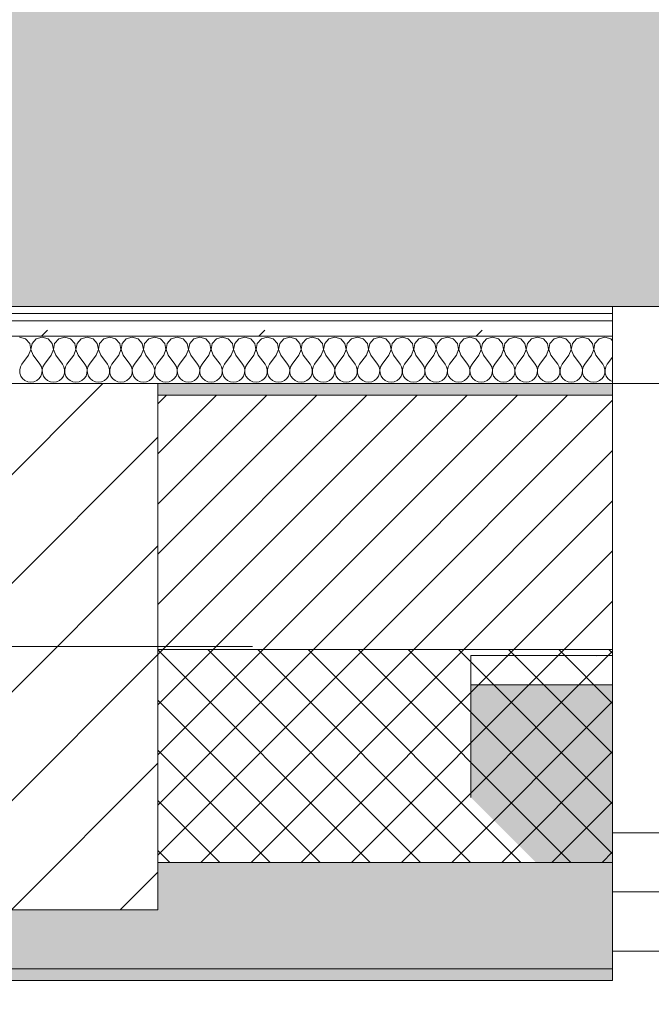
# Model space of a CAD drawing. Header units: millimetres. Extents: x -30280 to 19093, y -19284 to 4746.
# Tile 60 of 132: x -18638 to -18104, y -1719 to -886. Entities that reach past the tile are written whole.
import ezdxf

# ---------------------------------------------------------------- set-up
doc = ezdxf.new("R2010")
doc.units = ezdxf.units.MM
doc.header["$MEASUREMENT"] = 0
doc.linetypes.add('Wipeout_Contour', pattern=[1000, 0, -1000])
for name, color, linetype in [('10_ESTR_Pilars', 7, 'Continuous'), ('12_FAÇ_Façana', 7, 'Continuous'), ('Nuevo_07_CR_Cel Ras pladur', 7, 'Continuous'), ('Nuevo_08_E_Envans secs', 7, 'Continuous'), ('Ventanas Archicad', 7, 'Continuous')]:
    doc.layers.add(name, color=color, linetype=linetype)
for name, color, linetype, lineweight in [('10_ESTR_Pilars_Pluma_Nº__20', 1, 'Continuous', 5), ('10_ESTR_Pilars_Pluma_Nº__28', 7, 'Continuous', 20), ('10_ESTR_Pilars_Pluma_Nº__42', 8, 'Continuous', 25), ('12_FAÇ_Façana_Pluma_Nº__1', 7, 'Continuous', 5), ('12_FAÇ_Façana_Pluma_Nº__2', 8, 'Continuous', 5), ('12_FAÇ_Façana_Pluma_Nº__7', 7, 'Continuous', 5), ('Nuevo_08_E_Envans secs_Pluma_Nº__1', 7, 'Continuous', 5), ('Ventanas Archicad_Pluma_Nº__1', 7, 'Continuous', 5), ('Ventanas Archicad_Pluma_Nº__7', 7, 'Continuous', 5)]:
    doc.layers.add(name, color=color, linetype=linetype, lineweight=lineweight)
for name, color, linetype, lineweight, true_color in [('12_FAÇ_Façana_Pluma_Nº__102', 7, 'Continuous', 5, 0xcccccc), ('12_FAÇ_Façana_Pluma_Nº__174', 7, 'Continuous', 13, 0xe4ad2c), ('12_FAÇ_Façana_Pluma_Nº__176', 7, 'Continuous', 15, 0x93a0c6), ('Nuevo_07_CR_Cel Ras pladur_Pluma_Nº__102', 7, 'Continuous', 5, 0xcccccc), ('Nuevo_08_E_Envans secs_Pluma_Nº__102', 7, 'Continuous', 5, 0xcccccc), ('Nuevo_08_E_Envans secs_Pluma_Nº__171', 171, 'Continuous', 13, 0xaaaaff), ('Nuevo_08_E_Envans secs_Pluma_Nº__177', 7, 'Continuous', 15, 0xf7e046)]:
    doc.layers.add(name, color=color, linetype=linetype, lineweight=lineweight, true_color=true_color)
pattern_1 = [(45, (0, 0), (-183.8478, 183.8478), [195, -65]), (45, (7e-14, 183.85), (-183.8478, 183.8478), [195, -65])]

# ---------------------------------------------------------------- blocks, each defined once
blk = doc.blocks.new('Muro_13_1', base_point=(-19033.93, -1193.98))
at = {"layer": '12_FAÇ_Façana_Pluma_Nº__102', "linetype": 'Continuous', "lineweight": 0, "true_color": 0xe5e5e5}
for points in [[(-19033.93, -1688.98), (-18136.43, -1688.98), (-18136.43, -1598.98), (-18521.11, -1598.98), (-18521.11, -1638.98), (-19033.93, -1638.98)], [(-19033.93, -1698.98), (-18136.43, -1698.98), (-18136.43, -1688.98), (-19033.93, -1688.98)]]:
    blk.add_hatch(color=254, dxfattribs=at).paths.add_polyline_path(points)
at = {"layer": '12_FAÇ_Façana_Pluma_Nº__174', "linetype": 'Continuous', "lineweight": 13, "true_color": 0xe4ad2c}
h = blk.add_hatch(dxfattribs=at)
h.set_pattern_fill('SATE_Aislamiento_0001', color=42, style=0, pattern_type=2)
h.set_pattern_definition([(45, (0, 0), (-21.213203, 21.213203), []), (135, (0, 0), (21.213203, 21.213203), [])])
h.paths.add_polyline_path([(-18136.43, -1418.98), (-18521.11, -1418.98), (-18521.11, -1598.98), (-18136.43, -1598.98)])
at = {"layer": '12_FAÇ_Façana_Pluma_Nº__176', "linetype": 'Continuous', "lineweight": 0, "true_color": 0x495063}
blk.add_hatch(color=251, dxfattribs=at).paths.add_polyline_path([(-18521.11, -1193.98), (-18521.11, -1203.98), (-18136.43, -1203.98), (-18136.43, -1193.98)])
at = {"layer": '12_FAÇ_Façana_Pluma_Nº__2', "linetype": 'Continuous', "lineweight": 5}
h = blk.add_hatch(dxfattribs=at)
h.set_pattern_fill('Ceramic_0001', color=8, style=0, pattern_type=2)
h.set_pattern_definition([(45, (0, 0), (-21.213203, 21.213203), [])])
h.paths.add_polyline_path([(-18136.43, -1203.98), (-18521.11, -1203.98), (-18521.11, -1418.98), (-18136.43, -1418.98)])
at = {"layer": '12_FAÇ_Façana_Pluma_Nº__7', "color": 7, "linetype": 'Continuous', "lineweight": 5}
for p, q in [((-18136.43, -1203.98), (-18521.11, -1203.98)), ((-18521.11, -1418.98), (-18136.43, -1418.98)), ((-18521.11, -1598.98), (-18136.43, -1598.98)), ((-19033.93, -1688.98), (-18136.43, -1688.98))]:
    blk.add_line(p, q, dxfattribs=at)
at = {"layer": '12_FAÇ_Façana_Pluma_Nº__7', "color": 7, "linetype": 'Continuous', "lineweight": 5, "flags": 128}
for points in [[(-18136.43, -1193.98), (-18521.11, -1193.98)], [(-18136.43, -1423.98), (-18136.43, -1418.98)], [(-18136.43, -1598.98), (-18136.43, -1543.98)], [(-19033.93, -1638.98), (-19033.93, -1698.98)], [(-18136.43, -1698.98), (-18136.43, -1663.98)], [(-19033.93, -1698.98), (-18136.43, -1698.98)]]:
    blk.add_lwpolyline(points, dxfattribs=at)
blk = doc.blocks.new('Ventana Vertical Multi-Faja 27_5')
at = {"layer": 'Ventanas Archicad_Pluma_Nº__1', "color": 7, "linetype": 'Continuous', "lineweight": 5}
for p, q in [((-600, 50), (600, 50)), ((550, 0), (600, 0)), ((600, -50), (550, -50)), ((600, -200), (600, -175)), ((-600, -430), (600, -430))]:
    blk.add_line(p, q, dxfattribs=at)
at = {"layer": 'Ventanas Archicad_Pluma_Nº__7', "color": 7, "linetype": 'Continuous', "lineweight": 5}
for p, q in [((600, 50), (600, 40)), ((600, 40), (600, 0)), ((600, 40), (600, 0)), ((600, 0), (600, -50)), ((600, 0), (600, -50)), ((600, 0), (600, -50)), ((600, 0), (600, -50)), ((600, -50), (600, -80)), ((600, -50), (600, -80)), ((600, -80), (600, -175)), ((600, -80), (600, -175)), ((600, -200), (600, -420)), ((600, -420), (600, -430))]:
    blk.add_line(p, q, dxfattribs=at)
blk = doc.blocks.new('Muro_15_1', base_point=(-18136.43, -1193.98))
at = {"layer": '12_FAÇ_Façana', "linetype": 'Continuous', "lineweight": 0, "true_color": 0x000000}
h = blk.add_hatch(dxfattribs=at)
h.set_pattern_fill('Yeso_0001', color=18, style=0, pattern_type=2)
h.set_pattern_definition([(0, (0, 0), (0, 75), [0, -75])])
h.paths.add_polyline_path([(-18136.43, -1423.98), (-18256.43, -1423.98), (-18256.43, -1448.98), (-18136.43, -1448.98)])
at = {"layer": '12_FAÇ_Façana_Pluma_Nº__102', "linetype": 'Continuous', "lineweight": 0, "true_color": 0xe5e5e5}
blk.add_hatch(color=254, dxfattribs=at).paths.add_polyline_path([(-18256.43, -1543.98), (-18136.43, -1663.98), (-18136.43, -1448.98), (-18256.43, -1448.98)])
at = {"layer": '12_FAÇ_Façana_Pluma_Nº__1', "color": 7, "linetype": 'Continuous', "lineweight": 5}
for p, q in [((-18256.43, -1423.98), (-18136.43, -1423.98)), ((-18256.43, -1448.98), (-18256.43, -1423.98)), ((-18136.43, -1423.98), (-18136.43, -1448.98)), ((-18136.43, -1448.98), (-18256.43, -1448.98))]:
    blk.add_line(p, q, dxfattribs=at)
at = {"layer": '12_FAÇ_Façana_Pluma_Nº__7', "color": 7, "linetype": 'Continuous', "lineweight": 5}
for p, q in [((-18136.43, -1203.98), (-18136.43, -1193.98)), ((-18136.43, -1423.98), (-18136.43, -1203.98)), ((-18256.43, -1543.98), (-18256.43, -1448.98)), ((-18136.43, -1543.98), (-18136.43, -1448.98)), ((-18136.43, -1543.98), (-18136.43, -1448.98)), ((-18136.43, -1573.98), (-18136.43, -1543.98)), ((-18136.43, -1573.98), (-18136.43, -1543.98)), ((-18136.43, -1623.98), (-18136.43, -1573.98)), ((-18136.43, -1623.98), (-18136.43, -1573.98)), ((-18136.43, -1663.98), (-18136.43, -1623.98)), ((-18136.43, -1663.98), (-18136.43, -1623.98)), ((-18136.43, -1673.98), (-18136.43, -1663.98))]:
    blk.add_line(p, q, dxfattribs=at)
at = {"layer": 'Ventanas Archicad', "color": 253, "linetype": 'Continuous', "lineweight": 5, "true_color": 0xa4a4a6, "zscale": 1000, "rotation": 180}
blk.add_blockref('Ventana Vertical Multi-Faja 27_5', (-17536.43, -1623.98), dxfattribs=at)
blk = doc.blocks.new('*X750')
at = {"layer": 'Nuevo_08_E_Envans secs_Pluma_Nº__102', "color": 254, "linetype": 'Continuous', "lineweight": 5, "true_color": 0xcccccc}
for p, q in [((-18633.09, -1156.35), (-18638.1, -1154.93)), ((-18629.58, -1160.19), (-18633.09, -1156.35)), ((-18624.05, -1156.35), (-18627.57, -1160.19)), ((-18619.05, -1154.93), (-18624.05, -1156.35)), ((-18614.04, -1156.35), (-18619.05, -1154.93)), ((-18610.53, -1160.19), (-18614.04, -1156.35)), ((-18605.01, -1156.35), (-18608.52, -1160.19)), ((-18600, -1154.93), (-18605.01, -1156.35)), ((-18594.99, -1156.35), (-18600, -1154.93)), ((-18591.48, -1160.19), (-18594.99, -1156.35)), ((-18585.96, -1156.35), (-18589.47, -1160.19)), ((-18580.95, -1154.93), (-18585.96, -1156.35)), ((-18575.95, -1156.35), (-18580.95, -1154.93)), ((-18572.43, -1160.19), (-18575.95, -1156.35)), ((-18566.91, -1156.35), (-18570.42, -1160.19)), ((-18561.9, -1154.93), (-18566.91, -1156.35)), ((-18556.9, -1156.35), (-18561.9, -1154.93)), ((-18553.39, -1160.19), (-18556.9, -1156.35)), ((-18547.86, -1156.35), (-18551.38, -1160.19)), ((-18542.86, -1154.93), (-18547.86, -1156.35)), ((-18537.85, -1156.35), (-18542.86, -1154.93)), ((-18534.34, -1160.19), (-18537.85, -1156.35)), ((-18528.82, -1156.35), (-18532.33, -1160.19)), ((-18523.81, -1154.93), (-18528.82, -1156.35)), ((-18518.8, -1156.35), (-18523.81, -1154.93)), ((-18515.29, -1160.19), (-18518.8, -1156.35)), ((-18509.77, -1156.35), (-18513.28, -1160.19)), ((-18504.76, -1154.93), (-18509.77, -1156.35)), ((-18499.75, -1156.35), (-18504.76, -1154.93)), ((-18496.24, -1160.19), (-18499.75, -1156.35)), ((-18490.72, -1156.35), (-18494.23, -1160.19)), ((-18485.71, -1154.93), (-18490.72, -1156.35)), ((-18480.71, -1156.35), (-18485.71, -1154.93)), ((-18477.2, -1160.19), (-18480.71, -1156.35)), ((-18471.67, -1156.35), (-18475.19, -1160.19)), ((-18466.67, -1154.93), (-18471.67, -1156.35)), ((-18461.66, -1156.35), (-18466.67, -1154.93)), ((-18458.15, -1160.19), (-18461.66, -1156.35)), ((-18452.63, -1156.35), (-18456.14, -1160.19)), ((-18447.62, -1154.93), (-18452.63, -1156.35)), ((-18442.61, -1156.35), (-18447.62, -1154.93)), ((-18439.1, -1160.19), (-18442.61, -1156.35)), ((-18433.58, -1156.35), (-18437.09, -1160.19)), ((-18428.57, -1154.93), (-18433.58, -1156.35)), ((-18423.56, -1156.35), (-18428.57, -1154.93)), ((-18420.05, -1160.19), (-18423.56, -1156.35)), ((-18414.53, -1156.35), (-18418.04, -1160.19)), ((-18409.52, -1154.93), (-18414.53, -1156.35)), ((-18404.52, -1156.35), (-18409.52, -1154.93)), ((-18401.01, -1160.19), (-18404.52, -1156.35)), ((-18395.48, -1156.35), (-18398.99, -1160.19)), ((-18390.48, -1154.93), (-18395.48, -1156.35)), ((-18385.47, -1156.35), (-18390.48, -1154.93)), ((-18381.96, -1160.19), (-18385.47, -1156.35)), ((-18376.44, -1156.35), (-18379.95, -1160.19)), ((-18371.43, -1154.93), (-18376.44, -1156.35)), ((-18366.42, -1156.35), (-18371.43, -1154.93)), ((-18362.91, -1160.19), (-18366.42, -1156.35)), ((-18357.39, -1156.35), (-18360.9, -1160.19)), ((-18352.38, -1154.93), (-18357.39, -1156.35)), ((-18347.37, -1156.35), (-18352.38, -1154.93)), ((-18343.86, -1160.19), (-18347.37, -1156.35)), ((-18338.34, -1156.35), (-18341.85, -1160.19)), ((-18333.33, -1154.93), (-18338.34, -1156.35)), ((-18328.33, -1156.35), (-18333.33, -1154.93)), ((-18324.81, -1160.19), (-18328.33, -1156.35)), ((-18319.29, -1156.35), (-18322.8, -1160.19)), ((-18314.29, -1154.93), (-18319.29, -1156.35)), ((-18309.28, -1156.35), (-18314.29, -1154.93)), ((-18305.77, -1160.19), (-18309.28, -1156.35)), ((-18300.25, -1156.35), (-18303.76, -1160.19)), ((-18295.24, -1154.93), (-18300.25, -1156.35)), ((-18290.23, -1156.35), (-18295.24, -1154.93)), ((-18286.72, -1160.19), (-18290.23, -1156.35)), ((-18281.2, -1156.35), (-18284.71, -1160.19)), ((-18276.19, -1154.93), (-18281.2, -1156.35)), ((-18271.18, -1156.35), (-18276.19, -1154.93)), ((-18267.67, -1160.19), (-18271.18, -1156.35)), ((-18262.15, -1156.35), (-18265.66, -1160.19)), ((-18257.14, -1154.93), (-18262.15, -1156.35)), ((-18252.14, -1156.35), (-18257.14, -1154.93)), ((-18248.62, -1160.19), (-18252.14, -1156.35)), ((-18243.1, -1156.35), (-18246.61, -1160.19)), ((-18238.1, -1154.93), (-18243.1, -1156.35)), ((-18233.09, -1156.35), (-18238.1, -1154.93)), ((-18229.58, -1160.19), (-18233.09, -1156.35)), ((-18224.05, -1156.35), (-18227.57, -1160.19)), ((-18219.05, -1154.93), (-18224.05, -1156.35)), ((-18214.04, -1156.35), (-18219.05, -1154.93)), ((-18210.53, -1160.19), (-18214.04, -1156.35)), ((-18205.01, -1156.35), (-18208.52, -1160.19)), ((-18200, -1154.93), (-18205.01, -1156.35)), ((-18194.99, -1156.35), (-18200, -1154.93)), ((-18191.48, -1160.19), (-18194.99, -1156.35)), ((-18185.96, -1156.35), (-18189.47, -1160.19)), ((-18180.95, -1154.93), (-18185.96, -1156.35)), ((-18175.95, -1156.35), (-18180.95, -1154.93)), ((-18172.43, -1160.19), (-18175.95, -1156.35)), ((-18166.91, -1156.35), (-18170.42, -1160.19)), ((-18161.9, -1154.93), (-18166.91, -1156.35)), ((-18156.9, -1156.35), (-18161.9, -1154.93)), ((-18153.39, -1160.19), (-18156.9, -1156.35)), ((-18147.86, -1156.35), (-18151.38, -1160.19)), ((-18142.86, -1154.93), (-18147.86, -1156.35)), ((-18137.85, -1156.35), (-18142.86, -1154.93)), ((-18136.43, -1157.9), (-18137.85, -1156.35)), ((-18630.48, -1170.17), (-18628.61, -1165.31)), ((-18628.61, -1165.31), (-18629.58, -1160.19)), ((-18627.57, -1160.19), (-18628.53, -1165.31)), ((-18628.53, -1165.31), (-18626.67, -1170.17)), ((-18611.43, -1170.17), (-18609.56, -1165.31)), ((-18609.56, -1165.31), (-18610.53, -1160.19)), ((-18608.52, -1160.19), (-18609.49, -1165.31)), ((-18609.49, -1165.31), (-18607.62, -1170.17)), ((-18592.38, -1170.17), (-18590.51, -1165.31)), ((-18590.51, -1165.31), (-18591.48, -1160.19)), ((-18589.47, -1160.19), (-18590.44, -1165.31)), ((-18590.44, -1165.31), (-18588.57, -1170.17)), ((-18573.33, -1170.17), (-18571.47, -1165.31)), ((-18571.47, -1165.31), (-18572.43, -1160.19)), ((-18570.42, -1160.19), (-18571.39, -1165.31)), ((-18571.39, -1165.31), (-18569.52, -1170.17)), ((-18554.29, -1170.17), (-18552.42, -1165.31)), ((-18552.42, -1165.31), (-18553.39, -1160.19)), ((-18551.38, -1160.19), (-18552.34, -1165.31)), ((-18552.34, -1165.31), (-18550.48, -1170.17)), ((-18535.24, -1170.17), (-18533.37, -1165.31)), ((-18533.37, -1165.31), (-18534.34, -1160.19)), ((-18532.33, -1160.19), (-18533.29, -1165.31)), ((-18533.29, -1165.31), (-18531.43, -1170.17)), ((-18516.19, -1170.17), (-18514.32, -1165.31)), ((-18514.32, -1165.31), (-18515.29, -1160.19)), ((-18513.28, -1160.19), (-18514.25, -1165.31)), ((-18514.25, -1165.31), (-18512.38, -1170.17)), ((-18497.14, -1170.17), (-18495.28, -1165.31)), ((-18495.28, -1165.31), (-18496.24, -1160.19)), ((-18494.23, -1160.19), (-18495.2, -1165.31)), ((-18495.2, -1165.31), (-18493.33, -1170.17)), ((-18478.1, -1170.17), (-18476.23, -1165.31)), ((-18476.23, -1165.31), (-18477.2, -1160.19)), ((-18475.19, -1160.19), (-18476.15, -1165.31)), ((-18476.15, -1165.31), (-18474.29, -1170.17)), ((-18459.05, -1170.17), (-18457.18, -1165.31)), ((-18457.18, -1165.31), (-18458.15, -1160.19)), ((-18456.14, -1160.19), (-18457.1, -1165.31)), ((-18457.1, -1165.31), (-18455.24, -1170.17)), ((-18440, -1170.17), (-18438.13, -1165.31)), ((-18438.13, -1165.31), (-18439.1, -1160.19)), ((-18437.09, -1160.19), (-18438.06, -1165.31)), ((-18438.06, -1165.31), (-18436.19, -1170.17)), ((-18420.95, -1170.17), (-18419.09, -1165.31)), ((-18419.09, -1165.31), (-18420.05, -1160.19)), ((-18418.04, -1160.19), (-18419.01, -1165.31)), ((-18419.01, -1165.31), (-18417.14, -1170.17)), ((-18401.9, -1170.17), (-18400.04, -1165.31)), ((-18400.04, -1165.31), (-18401.01, -1160.19)), ((-18398.99, -1160.19), (-18399.96, -1165.31)), ((-18399.96, -1165.31), (-18398.1, -1170.17)), ((-18382.86, -1170.17), (-18380.99, -1165.31)), ((-18380.99, -1165.31), (-18381.96, -1160.19)), ((-18379.95, -1160.19), (-18380.91, -1165.31)), ((-18380.91, -1165.31), (-18379.05, -1170.17)), ((-18363.81, -1170.17), (-18361.94, -1165.31)), ((-18361.94, -1165.31), (-18362.91, -1160.19)), ((-18360.9, -1160.19), (-18361.87, -1165.31)), ((-18361.87, -1165.31), (-18360, -1170.17)), ((-18344.76, -1170.17), (-18342.9, -1165.31)), ((-18342.9, -1165.31), (-18343.86, -1160.19)), ((-18341.85, -1160.19), (-18342.82, -1165.31)), ((-18342.82, -1165.31), (-18340.95, -1170.17)), ((-18325.71, -1170.17), (-18323.85, -1165.31)), ((-18323.85, -1165.31), (-18324.81, -1160.19)), ((-18322.8, -1160.19), (-18323.77, -1165.31)), ((-18323.77, -1165.31), (-18321.9, -1170.17)), ((-18306.67, -1170.17), (-18304.8, -1165.31)), ((-18304.8, -1165.31), (-18305.77, -1160.19)), ((-18303.76, -1160.19), (-18304.72, -1165.31)), ((-18304.72, -1165.31), (-18302.86, -1170.17)), ((-18287.62, -1170.17), (-18285.75, -1165.31)), ((-18285.75, -1165.31), (-18286.72, -1160.19)), ((-18284.71, -1160.19), (-18285.68, -1165.31)), ((-18285.68, -1165.31), (-18283.81, -1170.17)), ((-18268.57, -1170.17), (-18266.71, -1165.31)), ((-18266.71, -1165.31), (-18267.67, -1160.19)), ((-18265.66, -1160.19), (-18266.63, -1165.31)), ((-18266.63, -1165.31), (-18264.76, -1170.17)), ((-18249.52, -1170.17), (-18247.66, -1165.31)), ((-18247.66, -1165.31), (-18248.62, -1160.19)), ((-18246.61, -1160.19), (-18247.58, -1165.31)), ((-18247.58, -1165.31), (-18245.71, -1170.17)), ((-18230.48, -1170.17), (-18228.61, -1165.31)), ((-18228.61, -1165.31), (-18229.58, -1160.19)), ((-18227.57, -1160.19), (-18228.53, -1165.31)), ((-18228.53, -1165.31), (-18226.67, -1170.17)), ((-18211.43, -1170.17), (-18209.56, -1165.31)), ((-18209.56, -1165.31), (-18210.53, -1160.19)), ((-18208.52, -1160.19), (-18209.49, -1165.31)), ((-18209.49, -1165.31), (-18207.62, -1170.17)), ((-18192.38, -1170.17), (-18190.51, -1165.31)), ((-18190.51, -1165.31), (-18191.48, -1160.19)), ((-18189.47, -1160.19), (-18190.44, -1165.31)), ((-18190.44, -1165.31), (-18188.57, -1170.17)), ((-18173.33, -1170.17), (-18171.47, -1165.31)), ((-18171.47, -1165.31), (-18172.43, -1160.19)), ((-18170.42, -1160.19), (-18171.39, -1165.31)), ((-18171.39, -1165.31), (-18169.52, -1170.17)), ((-18154.29, -1170.17), (-18152.42, -1165.31)), ((-18152.42, -1165.31), (-18153.39, -1160.19)), ((-18151.38, -1160.19), (-18152.34, -1165.31)), ((-18152.34, -1165.31), (-18150.48, -1170.17)), ((-18630.48, -1170.17), (-18636.19, -1177.79)), ((-18626.67, -1170.17), (-18620.95, -1177.79)), ((-18611.43, -1170.17), (-18617.14, -1177.79)), ((-18607.62, -1170.17), (-18601.9, -1177.79)), ((-18592.38, -1170.17), (-18598.1, -1177.79)), ((-18588.57, -1170.17), (-18582.86, -1177.79)), ((-18573.33, -1170.17), (-18579.05, -1177.79)), ((-18569.52, -1170.17), (-18563.81, -1177.79)), ((-18554.29, -1170.17), (-18560, -1177.79)), ((-18550.48, -1170.17), (-18544.76, -1177.79)), ((-18535.24, -1170.17), (-18540.95, -1177.79)), ((-18531.43, -1170.17), (-18525.71, -1177.79)), ((-18516.19, -1170.17), (-18521.9, -1177.79)), ((-18512.38, -1170.17), (-18506.67, -1177.79)), ((-18497.14, -1170.17), (-18502.86, -1177.79)), ((-18493.33, -1170.17), (-18487.62, -1177.79)), ((-18478.1, -1170.17), (-18483.81, -1177.79)), ((-18474.29, -1170.17), (-18468.57, -1177.79)), ((-18459.05, -1170.17), (-18464.76, -1177.79)), ((-18455.24, -1170.17), (-18449.52, -1177.79)), ((-18440, -1170.17), (-18445.71, -1177.79)), ((-18436.19, -1170.17), (-18430.48, -1177.79)), ((-18420.95, -1170.17), (-18426.67, -1177.79)), ((-18417.14, -1170.17), (-18411.43, -1177.79)), ((-18401.9, -1170.17), (-18407.62, -1177.79)), ((-18398.1, -1170.17), (-18392.38, -1177.79)), ((-18382.86, -1170.17), (-18388.57, -1177.79)), ((-18379.05, -1170.17), (-18373.33, -1177.79)), ((-18363.81, -1170.17), (-18369.52, -1177.79)), ((-18360, -1170.17), (-18354.29, -1177.79)), ((-18344.76, -1170.17), (-18350.48, -1177.79)), ((-18340.95, -1170.17), (-18335.24, -1177.79)), ((-18325.71, -1170.17), (-18331.43, -1177.79)), ((-18321.9, -1170.17), (-18316.19, -1177.79)), ((-18306.67, -1170.17), (-18312.38, -1177.79)), ((-18302.86, -1170.17), (-18297.14, -1177.79)), ((-18287.62, -1170.17), (-18293.33, -1177.79)), ((-18283.81, -1170.17), (-18278.1, -1177.79)), ((-18268.57, -1170.17), (-18274.29, -1177.79)), ((-18264.76, -1170.17), (-18259.05, -1177.79)), ((-18249.52, -1170.17), (-18255.24, -1177.79)), ((-18245.71, -1170.17), (-18240, -1177.79)), ((-18230.48, -1170.17), (-18236.19, -1177.79)), ((-18226.67, -1170.17), (-18220.95, -1177.79)), ((-18211.43, -1170.17), (-18217.14, -1177.79)), ((-18207.62, -1170.17), (-18201.9, -1177.79)), ((-18192.38, -1170.17), (-18198.1, -1177.79)), ((-18188.57, -1170.17), (-18182.86, -1177.79)), ((-18173.33, -1170.17), (-18179.05, -1177.79)), ((-18169.52, -1170.17), (-18163.81, -1177.79)), ((-18154.29, -1170.17), (-18160, -1177.79)), ((-18150.48, -1170.17), (-18144.76, -1177.79)), ((-18136.43, -1171.76), (-18140.95, -1177.79)), ((-18637.46, -1180.08), (-18638.06, -1182.64)), ((-18636.19, -1177.79), (-18637.46, -1180.08)), ((-18619.68, -1180.08), (-18620.95, -1177.79)), ((-18619.09, -1182.64), (-18619.68, -1180.08)), ((-18618.41, -1180.08), (-18619.01, -1182.64)), ((-18617.14, -1177.79), (-18618.41, -1180.08)), ((-18600.63, -1180.08), (-18601.9, -1177.79)), ((-18600.04, -1182.64), (-18600.63, -1180.08)), ((-18599.37, -1180.08), (-18599.96, -1182.64)), ((-18598.1, -1177.79), (-18599.37, -1180.08)), ((-18581.59, -1180.08), (-18582.86, -1177.79)), ((-18580.99, -1182.64), (-18581.59, -1180.08)), ((-18580.32, -1180.08), (-18580.91, -1182.64)), ((-18579.05, -1177.79), (-18580.32, -1180.08)), ((-18562.54, -1180.08), (-18563.81, -1177.79)), ((-18561.94, -1182.64), (-18562.54, -1180.08)), ((-18561.27, -1180.08), (-18561.87, -1182.64)), ((-18560, -1177.79), (-18561.27, -1180.08)), ((-18543.49, -1180.08), (-18544.76, -1177.79)), ((-18542.9, -1182.64), (-18543.49, -1180.08)), ((-18542.22, -1180.08), (-18542.82, -1182.64)), ((-18540.95, -1177.79), (-18542.22, -1180.08)), ((-18524.44, -1180.08), (-18525.71, -1177.79)), ((-18523.85, -1182.64), (-18524.44, -1180.08)), ((-18523.18, -1180.08), (-18523.77, -1182.64)), ((-18521.9, -1177.79), (-18523.18, -1180.08)), ((-18505.4, -1180.08), (-18506.67, -1177.79)), ((-18504.8, -1182.64), (-18505.4, -1180.08)), ((-18504.13, -1180.08), (-18504.72, -1182.64)), ((-18502.86, -1177.79), (-18504.13, -1180.08)), ((-18486.35, -1180.08), (-18487.62, -1177.79)), ((-18485.75, -1182.64), (-18486.35, -1180.08)), ((-18485.08, -1180.08), (-18485.68, -1182.64)), ((-18483.81, -1177.79), (-18485.08, -1180.08)), ((-18467.3, -1180.08), (-18468.57, -1177.79)), ((-18466.71, -1182.64), (-18467.3, -1180.08)), ((-18466.03, -1180.08), (-18466.63, -1182.64)), ((-18464.76, -1177.79), (-18466.03, -1180.08)), ((-18448.25, -1180.08), (-18449.52, -1177.79)), ((-18447.66, -1182.64), (-18448.25, -1180.08)), ((-18446.99, -1180.08), (-18447.58, -1182.64)), ((-18445.71, -1177.79), (-18446.99, -1180.08)), ((-18429.2, -1180.08), (-18430.48, -1177.79)), ((-18428.61, -1182.64), (-18429.2, -1180.08)), ((-18427.94, -1180.08), (-18428.53, -1182.64)), ((-18426.67, -1177.79), (-18427.94, -1180.08)), ((-18410.16, -1180.08), (-18411.43, -1177.79)), ((-18409.56, -1182.64), (-18410.16, -1180.08)), ((-18408.89, -1180.08), (-18409.49, -1182.64)), ((-18407.62, -1177.79), (-18408.89, -1180.08)), ((-18391.11, -1180.08), (-18392.38, -1177.79)), ((-18390.51, -1182.64), (-18391.11, -1180.08)), ((-18389.84, -1180.08), (-18390.44, -1182.64)), ((-18388.57, -1177.79), (-18389.84, -1180.08)), ((-18372.06, -1180.08), (-18373.33, -1177.79)), ((-18371.47, -1182.64), (-18372.06, -1180.08)), ((-18370.8, -1180.08), (-18371.39, -1182.64)), ((-18369.52, -1177.79), (-18370.8, -1180.08)), ((-18353.01, -1180.08), (-18354.29, -1177.79)), ((-18352.42, -1182.64), (-18353.01, -1180.08)), ((-18351.75, -1180.08), (-18352.34, -1182.64)), ((-18350.48, -1177.79), (-18351.75, -1180.08)), ((-18333.97, -1180.08), (-18335.24, -1177.79)), ((-18333.37, -1182.64), (-18333.97, -1180.08)), ((-18332.7, -1180.08), (-18333.29, -1182.64)), ((-18331.43, -1177.79), (-18332.7, -1180.08)), ((-18314.92, -1180.08), (-18316.19, -1177.79)), ((-18314.32, -1182.64), (-18314.92, -1180.08)), ((-18313.65, -1180.08), (-18314.25, -1182.64)), ((-18312.38, -1177.79), (-18313.65, -1180.08)), ((-18295.87, -1180.08), (-18297.14, -1177.79)), ((-18295.28, -1182.64), (-18295.87, -1180.08)), ((-18294.6, -1180.08), (-18295.2, -1182.64)), ((-18293.33, -1177.79), (-18294.6, -1180.08)), ((-18276.82, -1180.08), (-18278.1, -1177.79)), ((-18276.23, -1182.64), (-18276.82, -1180.08)), ((-18275.56, -1180.08), (-18276.15, -1182.64)), ((-18274.29, -1177.79), (-18275.56, -1180.08)), ((-18257.78, -1180.08), (-18259.05, -1177.79)), ((-18257.18, -1182.64), (-18257.78, -1180.08)), ((-18256.51, -1180.08), (-18257.1, -1182.64)), ((-18255.24, -1177.79), (-18256.51, -1180.08)), ((-18238.73, -1180.08), (-18240, -1177.79)), ((-18238.13, -1182.64), (-18238.73, -1180.08)), ((-18237.46, -1180.08), (-18238.06, -1182.64)), ((-18236.19, -1177.79), (-18237.46, -1180.08)), ((-18219.68, -1180.08), (-18220.95, -1177.79)), ((-18219.09, -1182.64), (-18219.68, -1180.08)), ((-18218.41, -1180.08), (-18219.01, -1182.64)), ((-18217.14, -1177.79), (-18218.41, -1180.08)), ((-18200.63, -1180.08), (-18201.9, -1177.79)), ((-18200.04, -1182.64), (-18200.63, -1180.08)), ((-18199.37, -1180.08), (-18199.96, -1182.64)), ((-18198.1, -1177.79), (-18199.37, -1180.08)), ((-18181.59, -1180.08), (-18182.86, -1177.79)), ((-18180.99, -1182.64), (-18181.59, -1180.08)), ((-18180.32, -1180.08), (-18180.91, -1182.64)), ((-18179.05, -1177.79), (-18180.32, -1180.08)), ((-18162.54, -1180.08), (-18163.81, -1177.79)), ((-18161.94, -1182.64), (-18162.54, -1180.08)), ((-18161.27, -1180.08), (-18161.87, -1182.64)), ((-18160, -1177.79), (-18161.27, -1180.08)), ((-18143.49, -1180.08), (-18144.76, -1177.79)), ((-18142.9, -1182.64), (-18143.49, -1180.08)), ((-18142.22, -1180.08), (-18142.82, -1182.64)), ((-18140.95, -1177.79), (-18142.22, -1180.08)), ((-18638.06, -1182.64), (-18637.93, -1185.27)), ((-18637.93, -1185.27), (-18637.09, -1187.76)), ((-18637.09, -1187.76), (-18635.6, -1189.92)), ((-18635.6, -1189.92), (-18633.58, -1191.6)), ((-18623.56, -1191.6), (-18621.54, -1189.92)), ((-18621.54, -1189.92), (-18620.05, -1187.76)), ((-18620.05, -1187.76), (-18619.21, -1185.27)), ((-18619.21, -1185.27), (-18619.09, -1182.64)), ((-18619.01, -1182.64), (-18618.88, -1185.27)), ((-18618.88, -1185.27), (-18618.04, -1187.76)), ((-18618.04, -1187.76), (-18616.55, -1189.92)), ((-18616.55, -1189.92), (-18614.53, -1191.6)), ((-18604.52, -1191.6), (-18602.49, -1189.92)), ((-18602.49, -1189.92), (-18601.01, -1187.76)), ((-18601.01, -1187.76), (-18600.17, -1185.27)), ((-18600.17, -1185.27), (-18600.04, -1182.64)), ((-18599.96, -1182.64), (-18599.83, -1185.27)), ((-18599.83, -1185.27), (-18598.99, -1187.76)), ((-18598.99, -1187.76), (-18597.51, -1189.92)), ((-18597.51, -1189.92), (-18595.48, -1191.6)), ((-18585.47, -1191.6), (-18583.45, -1189.92)), ((-18583.45, -1189.92), (-18581.96, -1187.76)), ((-18581.96, -1187.76), (-18581.12, -1185.27)), ((-18581.12, -1185.27), (-18580.99, -1182.64)), ((-18580.91, -1182.64), (-18580.79, -1185.27)), ((-18580.79, -1185.27), (-18579.95, -1187.76)), ((-18579.95, -1187.76), (-18578.46, -1189.92)), ((-18578.46, -1189.92), (-18576.44, -1191.6)), ((-18566.42, -1191.6), (-18564.4, -1189.92)), ((-18564.4, -1189.92), (-18562.91, -1187.76)), ((-18562.91, -1187.76), (-18562.07, -1185.27)), ((-18562.07, -1185.27), (-18561.94, -1182.64)), ((-18561.87, -1182.64), (-18561.74, -1185.27)), ((-18561.74, -1185.27), (-18560.9, -1187.76)), ((-18560.9, -1187.76), (-18559.41, -1189.92)), ((-18559.41, -1189.92), (-18557.39, -1191.6)), ((-18547.37, -1191.6), (-18545.35, -1189.92)), ((-18545.35, -1189.92), (-18543.86, -1187.76)), ((-18543.86, -1187.76), (-18543.02, -1185.27)), ((-18543.02, -1185.27), (-18542.9, -1182.64)), ((-18542.82, -1182.64), (-18542.69, -1185.27)), ((-18542.69, -1185.27), (-18541.85, -1187.76)), ((-18541.85, -1187.76), (-18540.36, -1189.92)), ((-18540.36, -1189.92), (-18538.34, -1191.6)), ((-18528.33, -1191.6), (-18526.3, -1189.92)), ((-18526.3, -1189.92), (-18524.81, -1187.76)), ((-18524.81, -1187.76), (-18523.98, -1185.27)), ((-18523.98, -1185.27), (-18523.85, -1182.64)), ((-18523.77, -1182.64), (-18523.64, -1185.27)), ((-18523.64, -1185.27), (-18522.8, -1187.76)), ((-18522.8, -1187.76), (-18521.32, -1189.92)), ((-18521.32, -1189.92), (-18519.29, -1191.6)), ((-18509.28, -1191.6), (-18507.26, -1189.92)), ((-18507.26, -1189.92), (-18505.77, -1187.76)), ((-18505.77, -1187.76), (-18504.93, -1185.27)), ((-18504.93, -1185.27), (-18504.8, -1182.64)), ((-18504.72, -1182.64), (-18504.6, -1185.27)), ((-18504.6, -1185.27), (-18503.76, -1187.76)), ((-18503.76, -1187.76), (-18502.27, -1189.92)), ((-18502.27, -1189.92), (-18500.25, -1191.6)), ((-18490.23, -1191.6), (-18488.21, -1189.92)), ((-18488.21, -1189.92), (-18486.72, -1187.76)), ((-18486.72, -1187.76), (-18485.88, -1185.27)), ((-18485.88, -1185.27), (-18485.75, -1182.64)), ((-18485.68, -1182.64), (-18485.55, -1185.27)), ((-18485.55, -1185.27), (-18484.71, -1187.76)), ((-18484.71, -1187.76), (-18483.22, -1189.92)), ((-18483.22, -1189.92), (-18481.2, -1191.6)), ((-18471.18, -1191.6), (-18469.16, -1189.92)), ((-18469.16, -1189.92), (-18467.67, -1187.76)), ((-18467.67, -1187.76), (-18466.83, -1185.27)), ((-18466.83, -1185.27), (-18466.71, -1182.64)), ((-18466.63, -1182.64), (-18466.5, -1185.27)), ((-18466.5, -1185.27), (-18465.66, -1187.76)), ((-18465.66, -1187.76), (-18464.17, -1189.92)), ((-18464.17, -1189.92), (-18462.15, -1191.6)), ((-18452.14, -1191.6), (-18450.11, -1189.92)), ((-18450.11, -1189.92), (-18448.62, -1187.76)), ((-18448.62, -1187.76), (-18447.78, -1185.27)), ((-18447.78, -1185.27), (-18447.66, -1182.64)), ((-18447.58, -1182.64), (-18447.45, -1185.27)), ((-18447.45, -1185.27), (-18446.61, -1187.76)), ((-18446.61, -1187.76), (-18445.13, -1189.92)), ((-18445.13, -1189.92), (-18443.1, -1191.6)), ((-18433.09, -1191.6), (-18431.06, -1189.92)), ((-18431.06, -1189.92), (-18429.58, -1187.76)), ((-18429.58, -1187.76), (-18428.74, -1185.27)), ((-18428.74, -1185.27), (-18428.61, -1182.64)), ((-18428.53, -1182.64), (-18428.41, -1185.27)), ((-18428.41, -1185.27), (-18427.57, -1187.76)), ((-18427.57, -1187.76), (-18426.08, -1189.92)), ((-18426.08, -1189.92), (-18424.05, -1191.6)), ((-18414.04, -1191.6), (-18412.02, -1189.92)), ((-18412.02, -1189.92), (-18410.53, -1187.76)), ((-18410.53, -1187.76), (-18409.69, -1185.27)), ((-18409.69, -1185.27), (-18409.56, -1182.64)), ((-18409.49, -1182.64), (-18409.36, -1185.27)), ((-18409.36, -1185.27), (-18408.52, -1187.76)), ((-18408.52, -1187.76), (-18407.03, -1189.92)), ((-18407.03, -1189.92), (-18405.01, -1191.6)), ((-18394.99, -1191.6), (-18392.97, -1189.92)), ((-18392.97, -1189.92), (-18391.48, -1187.76)), ((-18391.48, -1187.76), (-18390.64, -1185.27)), ((-18390.64, -1185.27), (-18390.51, -1182.64)), ((-18390.44, -1182.64), (-18390.31, -1185.27)), ((-18390.31, -1185.27), (-18389.47, -1187.76)), ((-18389.47, -1187.76), (-18387.98, -1189.92)), ((-18387.98, -1189.92), (-18385.96, -1191.6)), ((-18375.95, -1191.6), (-18373.92, -1189.92)), ((-18373.92, -1189.92), (-18372.43, -1187.76)), ((-18372.43, -1187.76), (-18371.59, -1185.27)), ((-18371.59, -1185.27), (-18371.47, -1182.64)), ((-18371.39, -1182.64), (-18371.26, -1185.27)), ((-18371.26, -1185.27), (-18370.42, -1187.76)), ((-18370.42, -1187.76), (-18368.94, -1189.92)), ((-18368.94, -1189.92), (-18366.91, -1191.6)), ((-18356.9, -1191.6), (-18354.87, -1189.92)), ((-18354.87, -1189.92), (-18353.39, -1187.76)), ((-18353.39, -1187.76), (-18352.55, -1185.27)), ((-18352.55, -1185.27), (-18352.42, -1182.64)), ((-18352.34, -1182.64), (-18352.22, -1185.27)), ((-18352.22, -1185.27), (-18351.38, -1187.76)), ((-18351.38, -1187.76), (-18349.89, -1189.92)), ((-18349.89, -1189.92), (-18347.86, -1191.6)), ((-18337.85, -1191.6), (-18335.83, -1189.92)), ((-18335.83, -1189.92), (-18334.34, -1187.76)), ((-18334.34, -1187.76), (-18333.5, -1185.27)), ((-18333.5, -1185.27), (-18333.37, -1182.64)), ((-18333.29, -1182.64), (-18333.17, -1185.27)), ((-18333.17, -1185.27), (-18332.33, -1187.76)), ((-18332.33, -1187.76), (-18330.84, -1189.92)), ((-18330.84, -1189.92), (-18328.82, -1191.6)), ((-18318.8, -1191.6), (-18316.78, -1189.92)), ((-18316.78, -1189.92), (-18315.29, -1187.76)), ((-18315.29, -1187.76), (-18314.45, -1185.27)), ((-18314.45, -1185.27), (-18314.32, -1182.64)), ((-18314.25, -1182.64), (-18314.12, -1185.27)), ((-18314.12, -1185.27), (-18313.28, -1187.76)), ((-18313.28, -1187.76), (-18311.79, -1189.92)), ((-18311.79, -1189.92), (-18309.77, -1191.6)), ((-18299.75, -1191.6), (-18297.73, -1189.92)), ((-18297.73, -1189.92), (-18296.24, -1187.76)), ((-18296.24, -1187.76), (-18295.4, -1185.27)), ((-18295.4, -1185.27), (-18295.28, -1182.64)), ((-18295.2, -1182.64), (-18295.07, -1185.27)), ((-18295.07, -1185.27), (-18294.23, -1187.76)), ((-18294.23, -1187.76), (-18292.74, -1189.92)), ((-18292.74, -1189.92), (-18290.72, -1191.6)), ((-18280.71, -1191.6), (-18278.68, -1189.92)), ((-18278.68, -1189.92), (-18277.2, -1187.76)), ((-18277.2, -1187.76), (-18276.36, -1185.27)), ((-18276.36, -1185.27), (-18276.23, -1182.64)), ((-18276.15, -1182.64), (-18276.02, -1185.27)), ((-18276.02, -1185.27), (-18275.19, -1187.76)), ((-18275.19, -1187.76), (-18273.7, -1189.92)), ((-18273.7, -1189.92), (-18271.67, -1191.6)), ((-18261.66, -1191.6), (-18259.64, -1189.92)), ((-18259.64, -1189.92), (-18258.15, -1187.76)), ((-18258.15, -1187.76), (-18257.31, -1185.27)), ((-18257.31, -1185.27), (-18257.18, -1182.64)), ((-18257.1, -1182.64), (-18256.98, -1185.27)), ((-18256.98, -1185.27), (-18256.14, -1187.76)), ((-18256.14, -1187.76), (-18254.65, -1189.92)), ((-18254.65, -1189.92), (-18252.63, -1191.6)), ((-18242.61, -1191.6), (-18240.59, -1189.92)), ((-18240.59, -1189.92), (-18239.1, -1187.76)), ((-18239.1, -1187.76), (-18238.26, -1185.27)), ((-18238.26, -1185.27), (-18238.13, -1182.64)), ((-18238.06, -1182.64), (-18237.93, -1185.27)), ((-18237.93, -1185.27), (-18237.09, -1187.76)), ((-18237.09, -1187.76), (-18235.6, -1189.92)), ((-18235.6, -1189.92), (-18233.58, -1191.6)), ((-18223.56, -1191.6), (-18221.54, -1189.92)), ((-18221.54, -1189.92), (-18220.05, -1187.76)), ((-18220.05, -1187.76), (-18219.21, -1185.27)), ((-18219.21, -1185.27), (-18219.09, -1182.64)), ((-18219.01, -1182.64), (-18218.88, -1185.27)), ((-18218.88, -1185.27), (-18218.04, -1187.76)), ((-18218.04, -1187.76), (-18216.55, -1189.92)), ((-18216.55, -1189.92), (-18214.53, -1191.6)), ((-18204.52, -1191.6), (-18202.49, -1189.92)), ((-18202.49, -1189.92), (-18201.01, -1187.76)), ((-18201.01, -1187.76), (-18200.17, -1185.27)), ((-18200.17, -1185.27), (-18200.04, -1182.64)), ((-18199.96, -1182.64), (-18199.83, -1185.27)), ((-18199.83, -1185.27), (-18198.99, -1187.76)), ((-18198.99, -1187.76), (-18197.51, -1189.92)), ((-18197.51, -1189.92), (-18195.48, -1191.6)), ((-18185.47, -1191.6), (-18183.45, -1189.92)), ((-18183.45, -1189.92), (-18181.96, -1187.76)), ((-18181.96, -1187.76), (-18181.12, -1185.27)), ((-18181.12, -1185.27), (-18180.99, -1182.64)), ((-18180.91, -1182.64), (-18180.79, -1185.27)), ((-18180.79, -1185.27), (-18179.95, -1187.76)), ((-18179.95, -1187.76), (-18178.46, -1189.92)), ((-18178.46, -1189.92), (-18176.44, -1191.6)), ((-18166.42, -1191.6), (-18164.4, -1189.92)), ((-18164.4, -1189.92), (-18162.91, -1187.76)), ((-18162.91, -1187.76), (-18162.07, -1185.27)), ((-18162.07, -1185.27), (-18161.94, -1182.64)), ((-18161.87, -1182.64), (-18161.74, -1185.27)), ((-18161.74, -1185.27), (-18160.9, -1187.76)), ((-18160.9, -1187.76), (-18159.41, -1189.92)), ((-18159.41, -1189.92), (-18157.39, -1191.6)), ((-18147.37, -1191.6), (-18145.35, -1189.92)), ((-18145.35, -1189.92), (-18143.86, -1187.76)), ((-18143.86, -1187.76), (-18143.02, -1185.27)), ((-18143.02, -1185.27), (-18142.9, -1182.64)), ((-18142.82, -1182.64), (-18142.69, -1185.27)), ((-18142.69, -1185.27), (-18141.85, -1187.76)), ((-18141.85, -1187.76), (-18140.36, -1189.92)), ((-18140.36, -1189.92), (-18138.34, -1191.6)), ((-18633.58, -1191.6), (-18631.17, -1192.66)), ((-18631.17, -1192.66), (-18628.57, -1193.02)), ((-18628.57, -1193.02), (-18625.97, -1192.66)), ((-18625.97, -1192.66), (-18623.56, -1191.6)), ((-18614.53, -1191.6), (-18612.13, -1192.66)), ((-18612.13, -1192.66), (-18609.52, -1193.02)), ((-18609.52, -1193.02), (-18606.92, -1192.66)), ((-18606.92, -1192.66), (-18604.52, -1191.6)), ((-18595.48, -1191.6), (-18593.08, -1192.66)), ((-18593.08, -1192.66), (-18590.48, -1193.02)), ((-18590.48, -1193.02), (-18587.87, -1192.66)), ((-18587.87, -1192.66), (-18585.47, -1191.6)), ((-18576.44, -1191.6), (-18574.03, -1192.66)), ((-18574.03, -1192.66), (-18571.43, -1193.02)), ((-18571.43, -1193.02), (-18568.83, -1192.66)), ((-18568.83, -1192.66), (-18566.42, -1191.6)), ((-18557.39, -1191.6), (-18554.98, -1192.66)), ((-18554.98, -1192.66), (-18552.38, -1193.02)), ((-18552.38, -1193.02), (-18549.78, -1192.66)), ((-18549.78, -1192.66), (-18547.37, -1191.6)), ((-18538.34, -1191.6), (-18535.94, -1192.66)), ((-18535.94, -1192.66), (-18533.33, -1193.02)), ((-18533.33, -1193.02), (-18530.73, -1192.66)), ((-18530.73, -1192.66), (-18528.33, -1191.6)), ((-18519.29, -1191.6), (-18516.89, -1192.66)), ((-18516.89, -1192.66), (-18514.29, -1193.02)), ((-18514.29, -1193.02), (-18511.68, -1192.66)), ((-18511.68, -1192.66), (-18509.28, -1191.6)), ((-18500.25, -1191.6), (-18497.84, -1192.66)), ((-18497.84, -1192.66), (-18495.24, -1193.02)), ((-18495.24, -1193.02), (-18492.64, -1192.66)), ((-18492.64, -1192.66), (-18490.23, -1191.6)), ((-18481.2, -1191.6), (-18478.79, -1192.66)), ((-18478.79, -1192.66), (-18476.19, -1193.02)), ((-18476.19, -1193.02), (-18473.59, -1192.66)), ((-18473.59, -1192.66), (-18471.18, -1191.6)), ((-18462.15, -1191.6), (-18459.75, -1192.66)), ((-18459.75, -1192.66), (-18457.14, -1193.02)), ((-18457.14, -1193.02), (-18454.54, -1192.66)), ((-18454.54, -1192.66), (-18452.14, -1191.6)), ((-18443.1, -1191.6), (-18440.7, -1192.66)), ((-18440.7, -1192.66), (-18438.1, -1193.02)), ((-18438.1, -1193.02), (-18435.49, -1192.66)), ((-18435.49, -1192.66), (-18433.09, -1191.6)), ((-18424.05, -1191.6), (-18421.65, -1192.66)), ((-18421.65, -1192.66), (-18419.05, -1193.02)), ((-18419.05, -1193.02), (-18416.45, -1192.66)), ((-18416.45, -1192.66), (-18414.04, -1191.6)), ((-18405.01, -1191.6), (-18402.6, -1192.66)), ((-18402.6, -1192.66), (-18400, -1193.02)), ((-18400, -1193.02), (-18397.4, -1192.66)), ((-18397.4, -1192.66), (-18394.99, -1191.6)), ((-18385.96, -1191.6), (-18383.55, -1192.66)), ((-18383.55, -1192.66), (-18380.95, -1193.02)), ((-18380.95, -1193.02), (-18378.35, -1192.66)), ((-18378.35, -1192.66), (-18375.95, -1191.6)), ((-18366.91, -1191.6), (-18364.51, -1192.66)), ((-18364.51, -1192.66), (-18361.9, -1193.02)), ((-18361.9, -1193.02), (-18359.3, -1192.66)), ((-18359.3, -1192.66), (-18356.9, -1191.6)), ((-18347.86, -1191.6), (-18345.46, -1192.66)), ((-18345.46, -1192.66), (-18342.86, -1193.02)), ((-18342.86, -1193.02), (-18340.25, -1192.66)), ((-18340.25, -1192.66), (-18337.85, -1191.6)), ((-18328.82, -1191.6), (-18326.41, -1192.66)), ((-18326.41, -1192.66), (-18323.81, -1193.02)), ((-18323.81, -1193.02), (-18321.21, -1192.66)), ((-18321.21, -1192.66), (-18318.8, -1191.6)), ((-18309.77, -1191.6), (-18307.36, -1192.66)), ((-18307.36, -1192.66), (-18304.76, -1193.02)), ((-18304.76, -1193.02), (-18302.16, -1192.66)), ((-18302.16, -1192.66), (-18299.75, -1191.6)), ((-18290.72, -1191.6), (-18288.32, -1192.66)), ((-18288.32, -1192.66), (-18285.71, -1193.02)), ((-18285.71, -1193.02), (-18283.11, -1192.66)), ((-18283.11, -1192.66), (-18280.71, -1191.6)), ((-18271.67, -1191.6), (-18269.27, -1192.66)), ((-18269.27, -1192.66), (-18266.67, -1193.02)), ((-18266.67, -1193.02), (-18264.06, -1192.66)), ((-18264.06, -1192.66), (-18261.66, -1191.6)), ((-18252.63, -1191.6), (-18250.22, -1192.66)), ((-18250.22, -1192.66), (-18247.62, -1193.02)), ((-18247.62, -1193.02), (-18245.02, -1192.66)), ((-18245.02, -1192.66), (-18242.61, -1191.6)), ((-18233.58, -1191.6), (-18231.17, -1192.66)), ((-18231.17, -1192.66), (-18228.57, -1193.02)), ((-18228.57, -1193.02), (-18225.97, -1192.66)), ((-18225.97, -1192.66), (-18223.56, -1191.6)), ((-18214.53, -1191.6), (-18212.13, -1192.66)), ((-18212.13, -1192.66), (-18209.52, -1193.02)), ((-18209.52, -1193.02), (-18206.92, -1192.66)), ((-18206.92, -1192.66), (-18204.52, -1191.6)), ((-18195.48, -1191.6), (-18193.08, -1192.66)), ((-18193.08, -1192.66), (-18190.48, -1193.02)), ((-18190.48, -1193.02), (-18187.87, -1192.66)), ((-18187.87, -1192.66), (-18185.47, -1191.6)), ((-18176.44, -1191.6), (-18174.03, -1192.66)), ((-18174.03, -1192.66), (-18171.43, -1193.02)), ((-18171.43, -1193.02), (-18168.83, -1192.66)), ((-18168.83, -1192.66), (-18166.42, -1191.6)), ((-18157.39, -1191.6), (-18154.98, -1192.66)), ((-18154.98, -1192.66), (-18152.38, -1193.02)), ((-18152.38, -1193.02), (-18149.78, -1192.66)), ((-18149.78, -1192.66), (-18147.37, -1191.6)), ((-18138.34, -1191.6), (-18136.43, -1192.44))]:
    blk.add_line(p, q, dxfattribs=at)
blk = doc.blocks.new('Muro_119_1', base_point=(-19033.93, -1128.98))
at = {"layer": 'Nuevo_08_E_Envans secs_Pluma_Nº__1', "color": 7, "linetype": 'Continuous', "lineweight": 5, "flags": 128}
blk.add_lwpolyline([(-18521.11, -1193.98), (-18136.43, -1193.98)], dxfattribs=at)
at = {"color": 254, "linetype": 'Wipeout_Contour', "lineweight": 0, "ltscale": 74478.567312}
blk.add_wipeout([(-18136.43, -1128.98), (-19033.93, -1128.98), (-19033.93, -1134.98), (-18136.43, -1134.98)], dxfattribs=at).dxf.layer = 'Nuevo_08_E_Envans secs'
at = {"color": 254, "linetype": 'Wipeout_Contour', "lineweight": 0, "ltscale": 74482.367988}
blk.add_wipeout([(-18136.43, -1140.98), (-19033.93, -1140.98), (-19033.93, -1153.98), (-18136.43, -1153.98)], dxfattribs=at).dxf.layer = 'Nuevo_08_E_Envans secs'
at = {"layer": 'Nuevo_08_E_Envans secs_Pluma_Nº__171', "linetype": 'Continuous', "lineweight": 13, "true_color": 0xaaaaff}
h = blk.add_hatch(dxfattribs=at)
h.set_pattern_fill('Panellat_HPL_0001', color=161, style=0, pattern_type=2)
h.set_pattern_definition(pattern_1)
h.paths.add_polyline_path([(-18136.43, -1128.98), (-19033.93, -1128.98), (-19033.93, -1134.98), (-18136.43, -1134.98)])
at = {"layer": 'Nuevo_08_E_Envans secs_Pluma_Nº__177', "linetype": 'Continuous', "lineweight": 15, "true_color": 0xf7e046}
h = blk.add_hatch(dxfattribs=at)
h.set_pattern_fill('Panellat_HPL_0001', color=53, style=0, pattern_type=2)
h.set_pattern_definition(pattern_1)
h.paths.add_polyline_path([(-18136.43, -1140.98), (-19033.93, -1140.98), (-19033.93, -1153.98), (-18136.43, -1153.98)])
at = {"layer": 'Nuevo_08_E_Envans secs_Pluma_Nº__1', "color": 7, "linetype": 'Continuous', "lineweight": 5}
for p, q in [((-18136.43, -1134.98), (-19033.93, -1134.98)), ((-18136.43, -1140.98), (-19033.93, -1140.98)), ((-18136.43, -1153.98), (-19033.93, -1153.98))]:
    blk.add_line(p, q, dxfattribs=at)
at = {"layer": 'Nuevo_08_E_Envans secs_Pluma_Nº__1', "color": 7, "linetype": 'Continuous', "lineweight": 5, "flags": 128}
for points in [[(-18136.43, -1128.98), (-19033.93, -1128.98)], [(-18136.43, -1128.98), (-18136.43, -1134.98)], [(-18136.43, -1134.98), (-18136.43, -1140.98)], [(-18136.43, -1140.98), (-18136.43, -1153.98)], [(-18136.43, -1153.98), (-18136.43, -1193.98)]]:
    blk.add_lwpolyline(points, dxfattribs=at)
at = {"layer": 'Nuevo_08_E_Envans secs', "color": 7, "lineweight": 20}
blk.add_blockref('*X750', (0, 0), dxfattribs=at)
blk = doc.blocks.new('Pilar_2_1', base_point=(-18777.52, -1416.48))
at = {"color": 254, "linetype": 'Wipeout_Contour', "lineweight": 0, "ltscale": 75328.745035}
blk.add_wipeout([(-19033.93, -1638.98), (-18521.11, -1638.98), (-18521.11, -1193.98), (-19033.93, -1193.98)], dxfattribs=at).dxf.layer = '10_ESTR_Pilars'
at = {"layer": '10_ESTR_Pilars_Pluma_Nº__42', "linetype": 'Continuous', "lineweight": 25}
h = blk.add_hatch(dxfattribs=at)
h.set_pattern_fill('00_GCT_trama_45º_e1_400__05', color=8, style=0, pattern_type=2)
h.set_pattern_definition([(45, (0, 0), (-45.96194, 45.96194), [])])
h.paths.add_polyline_path([(-19033.93, -1638.98), (-18521.11, -1638.98), (-18521.11, -1193.98), (-19033.93, -1193.98)])
at = {"layer": '10_ESTR_Pilars_Pluma_Nº__20', "color": 1, "linetype": 'Continuous', "lineweight": 5}
for p, q in [((-18777.52, -1336.48), (-18777.52, -1113.98)), ((-18857.52, -1416.48), (-19113.93, -1416.48)), ((-18697.52, -1416.48), (-18441.11, -1416.48)), ((-18777.52, -1496.48), (-18777.52, -1718.98))]:
    blk.add_line(p, q, dxfattribs=at)
blk.add_point((-18777.52, -1416.48), dxfattribs=at)
at = {"layer": '10_ESTR_Pilars_Pluma_Nº__28', "color": 7, "linetype": 'Continuous', "lineweight": 20, "flags": 128}
blk.add_lwpolyline([(-19033.93, -1638.98), (-18521.11, -1638.98), (-18521.11, -1193.98), (-19033.93, -1193.98)], close=True, dxfattribs=at)
blk = doc.blocks.new('Forjado_316_1', base_point=(-27904.85, 1554.85))
at = {"layer": 'Nuevo_07_CR_Cel Ras pladur_Pluma_Nº__102', "linetype": 'Continuous', "lineweight": 0, "true_color": 0x333333}
h = blk.add_hatch(color=250, dxfattribs=at)
h.paths.add_polyline_path([(-27904.85, 1554.85), (-27904.85, -1128.98), (-16136.43, -1128.98), (-16136.43, 1554.85)])
h.paths.add_polyline_path([(-16620.64, -687.06), (-27420.64, -687.06), (-27420.64, 1112.94), (-16620.64, 1112.94)], flags=0)
at = {"layer": 'Nuevo_07_CR_Cel Ras pladur_Pluma_Nº__102', "color": 254, "linetype": 'Continuous', "lineweight": 5, "true_color": 0xcccccc, "flags": 128}
blk.add_lwpolyline([(-27904.85, 1554.85), (-27904.85, -1128.98), (-16136.43, -1128.98), (-16136.43, 1554.85)], close=True, dxfattribs=at)

msp = doc.modelspace()

# ---------------------------------------------------------------- block references
at = {"layer": '12_FAÇ_Façana', "color": 7, "lineweight": 20}
for name, p in [('Muro_13_1', (-19033.93, -1193.98)), ('Muro_15_1', (-18136.43, -1193.98))]:
    msp.add_blockref(name, p, dxfattribs=at)

# ---------------------------------------------------------------- next in the draw order: block references
at = {"layer": 'Nuevo_08_E_Envans secs', "color": 7, "lineweight": 20}
msp.add_blockref('Muro_119_1', (-19033.93, -1128.98), dxfattribs=at)

# ---------------------------------------------------------------- next in the draw order: block references
at = {"layer": '10_ESTR_Pilars', "color": 7, "lineweight": 20}
msp.add_blockref('Pilar_2_1', (-18777.52, -1416.48), dxfattribs=at)

# ---------------------------------------------------------------- next in the draw order: block references
at = {"layer": 'Nuevo_07_CR_Cel Ras pladur', "color": 254, "linetype": 'Continuous', "lineweight": 5, "true_color": 0xcccccc}
msp.add_blockref('Forjado_316_1', (-27904.85, 1554.85), dxfattribs=at)

doc.saveas('drawing.dxf')
